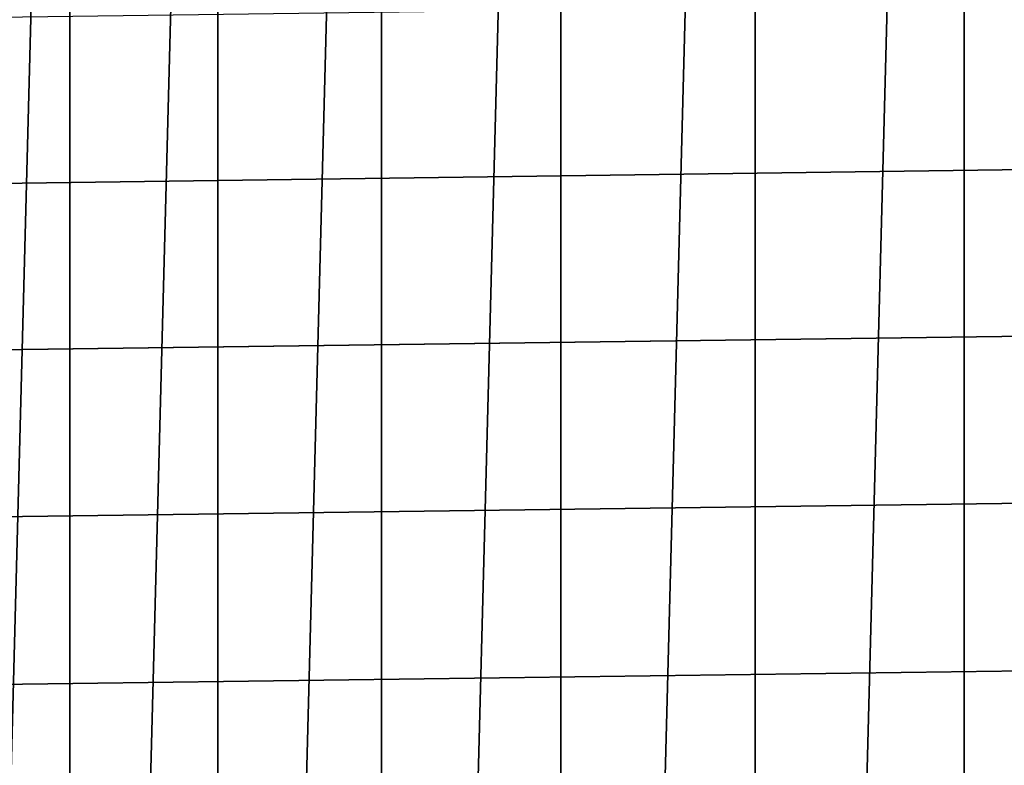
# Model space of a CAD drawing. Header units: metres. Extents: x -22 to 244, y -22 to 22.
# Tile 41 of 154: x -19.35 to -16.19, y 1.36 to 3.75. Entities that reach past the tile are written whole.
import ezdxf

# ---------------------------------------------------------------- set-up
doc = ezdxf.new("R2010")
doc.units = ezdxf.units.M
doc.layers.add('solid_10_151_023_XXX', color=7, linetype='CONTINUOUS')

msp = doc.modelspace()

# ---------------------------------------------------------------- linework, layer by layer
at = {"layer": 'solid_10_151_023_XXX'}
for points in [[(-16.321142, -13.214396, 0.8), (-16.321154, 13.214382, 0.8), (-15.60712, 14.050544, 0.8)], [(-15.607105, -14.05056, 0.8), (-16.321142, -13.214396, 0.8), (-15.60712, 14.050544, 0.8)], [(-16.990444, -12.34199, 0.8), (-16.990454, 12.341978, 0.8), (-16.321154, 13.214382, 0.8)], [(-16.321142, -13.214396, 0.8), (-16.990444, -12.34199, 0.8), (-16.321154, 13.214382, 0.8)], [(-17.613159, -11.43576, 0.8), (-17.613165, 11.43575, 0.8), (-16.990454, 12.341978, 0.8)], [(-16.990444, -12.34199, 0.8), (-17.613159, -11.43576, 0.8), (-16.990454, 12.341978, 0.8)], [(-18.187542, -10.498255, 0.8), (-18.187555, 10.498231, 0.8), (-17.613165, 11.43575, 0.8)], [(-17.613159, -11.43576, 0.8), (-18.187542, -10.498255, 0.8), (-17.613165, 11.43575, 0.8)], [(-18.712051, -9.532003, 0.8), (-18.712076, 9.531957, 0.8), (-18.187555, 10.498231, 0.8)], [(-18.187542, -10.498255, 0.8), (-18.712051, -9.532003, 0.8), (-18.187555, 10.498231, 0.8)], [(-19.185303, -8.539562, 0.8), (-19.185326, 8.539508, 0.8), (-18.712076, 9.531957, 0.8)], [(-18.712051, -9.532003, 0.8), (-19.185303, -8.539562, 0.8), (-18.712076, 9.531957, 0.8)], [(-19.606018, -7.523559, 0.8), (-19.60603, 7.523534, 0.8), (-19.185326, 8.539508, 0.8)], [(-19.185303, -8.539562, 0.8), (-19.606018, -7.523559, 0.8), (-19.185326, 8.539508, 0.8)], [(19.843266, 4.281913, 269.950012), (-19.950293, 3.751758, 269.950012), (-20.043133, 3.219141, 269.950012), (19.950294, 3.751749, 269.950012)], [(19.950294, 3.751749, 269.950012), (-20.043133, 3.219141, 269.950012), (-20.121714, 2.684492, 269.950012), (20.043135, 3.219131, 269.950012)], [(20.043135, 3.219131, 269.950012), (-20.121714, 2.684492, 269.950012), (-20.185982, 2.148501, 269.950012), (20.121714, 2.684484, 269.950012)], [(20.121714, 2.684484, 269.950012), (-20.185982, 2.148501, 269.950012), (-20.235933, 1.611535, 269.950012), (20.185984, 2.148493, 269.950012)], [(20.185984, 2.148493, 269.950012), (-20.235933, 1.611535, 269.950012), (-20.271559, 1.074087, 269.950012), (20.235935, 1.611528, 269.950012)], [(20.235935, 1.611528, 269.950012), (-20.271559, 1.074087, 269.950012), (-20.292912, 0.536871, 269.950012), (20.271559, 1.074082, 269.950012)]]:
    msp.add_3dface(points, dxfattribs=at)

doc.saveas('drawing.dxf')
